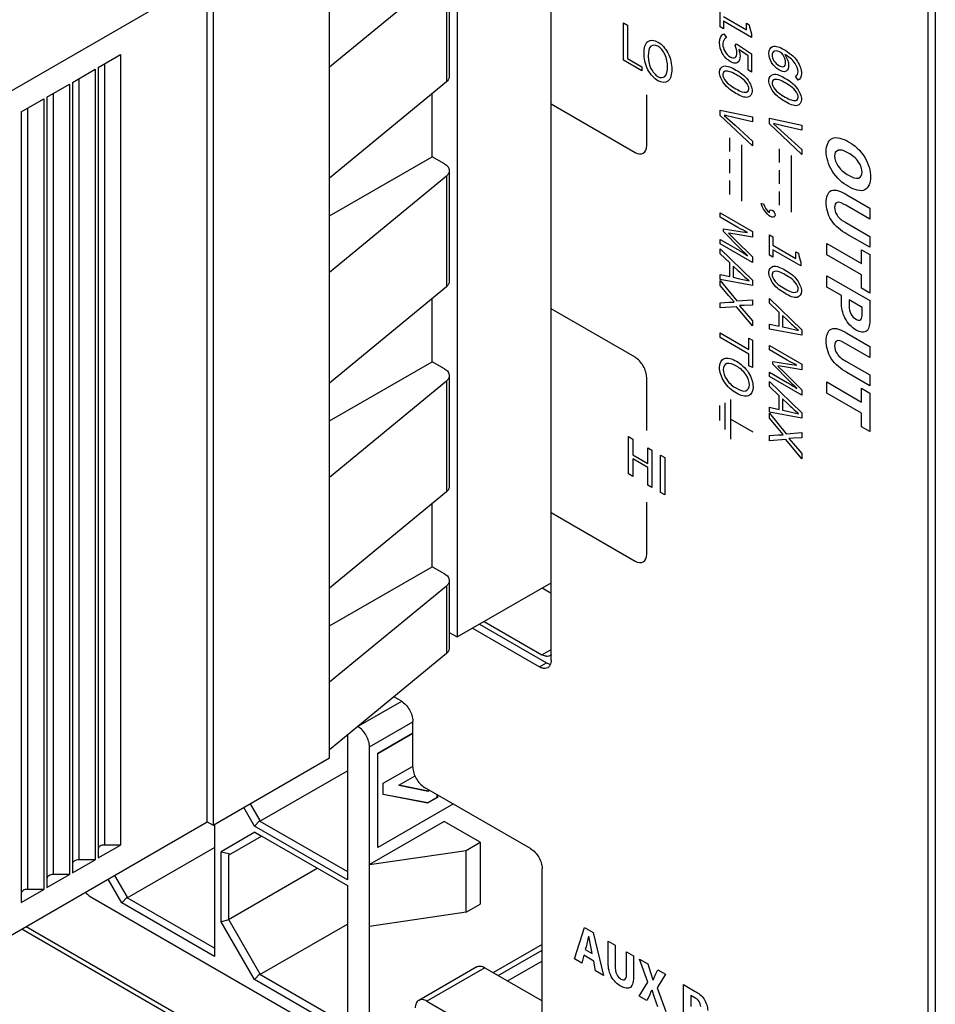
# Model space of a CAD drawing. Header units: inches. Extents: x 0 to 34, y 0 to 22.
# Tile 35 of 52: x 26.7 to 27.8, y 14.9 to 16.1. Entities that reach past the tile are written whole.
import ezdxf

# ---------------------------------------------------------------- set-up
doc = ezdxf.new("R2010")
doc.units = ezdxf.units.IN
doc.header["$LTSCALE"] = 1.87
doc.header["$MEASUREMENT"] = 0
doc.layers.get('0').update_dxf_attribs({"linetype": 'CONTINUOUS'})
doc.layers.add('1', color=7, linetype='CONTINUOUS')
doc.layers.add('_LAYER_1_', color=7, linetype='CONTINUOUS')

msp = doc.modelspace()

# ---------------------------------------------------------------- linework, layer by layer
at = {"color": 7, "linetype": 'CONTINUOUS'}
for p, q in [((27.8333, 17.6947), (27.8333, 13.609)), ((27.8248, 13.6041), (27.8248, 17.6898)), ((27.3744, 15.2897), (27.3744, 16.787)), ((27.2622, 16.2414), (27.2622, 15.3175)), ((27.2622, 15.3175), (27.3744, 15.3823)), ((27.3636, 15.3761), (27.3744, 15.3699)), ((27.2888, 15.3329), (27.3689, 15.2866)), ((27.2943, 15.3361), (27.3634, 15.2962)), ((27.2527, 15.323), (27.2622, 15.3175)), ((27.2803, 15.328), (27.3604, 15.2817)), ((27.3634, 15.2962), (27.3744, 15.3026)), ((27.3746, 15.2963), (27.3732, 15.2952)), ((27.3604, 15.2817), (27.3689, 15.2866)), ((27.1956, 15.2404), (27.1435, 15.2103)), ((27.1952, 15.241), (27.1865, 15.246)), ((27.1574, 15.1862), (27.2091, 15.216)), ((27.2091, 15.1619), (27.2091, 15.2168)), ((27.131, 15.2002), (27.131, 15.0273)), ((27.1671, 15.1785), (27.2091, 15.2028)), ((27.1674, 15.1784), (27.2091, 15.2025)), ((27.1574, 14.831), (27.1574, 15.1862)), ((27.1671, 15.1785), (27.1674, 15.1784)), ((27.1671, 15.066), (27.1671, 15.1785)), ((27.1674, 15.0659), (27.1674, 15.1784)), ((27.0265, 15.0974), (27.131, 15.1577)), ((27.1738, 15.1426), (27.2086, 15.1627)), ((27.1738, 15.1294), (27.1738, 15.1426)), ((27.1923, 15.1404), (27.2117, 15.1516)), ((27.1738, 15.1295), (27.2268, 15.1193)), ((27.2271, 15.1191), (27.1738, 15.1294)), ((27.2278, 15.1331), (27.1923, 15.1404)), ((27.1925, 15.1405), (27.2275, 15.1333)), ((27.3497, 15.0646), (27.223, 15.1378)), ((27.2275, 15.1352), (27.2275, 15.1333)), ((27.2275, 15.1333), (27.2278, 15.1331)), ((27.2278, 15.135), (27.2278, 15.1331)), ((27.0149, 15.1182), (27.0265, 15.0981)), ((27.2575, 15.1179), (27.1674, 15.0659)), ((27.2268, 15.1193), (27.2383, 15.1259)), ((27.2268, 15.1193), (27.2271, 15.1191)), ((27.2385, 15.1257), (27.2271, 15.1191)), ((27.2383, 15.1259), (27.2383, 15.129)), ((27.2383, 15.1259), (27.2385, 15.1257)), ((27.2385, 15.1288), (27.2385, 15.1257)), ((27.0201, 15.0913), (27.0072, 15.1137)), ((27.0265, 15.0981), (27.0201, 15.0913)), ((27.0265, 15.0981), (27.0265, 15.0974)), ((27.0265, 15.0974), (27.131, 15.0371)), ((27.2465, 15.097), (27.1574, 15.0455)), ((27.2897, 15.0721), (27.2465, 15.097)), ((26.9723, 15.0936), (26.9723, 14.9357)), ((27.0205, 15.0842), (26.9802, 15.0609)), ((27.131, 15.0273), (27.0201, 15.0913)), ((27.0205, 15.0842), (27.131, 15.0204)), ((27.0205, 15.0842), (27.0283, 15.0796)), ((26.9887, 15.0567), (27.0283, 15.0796)), ((27.273, 15.0625), (27.2897, 15.0721)), ((27.2897, 15.0721), (27.2897, 14.9982)), ((26.8678, 15.0058), (26.9723, 15.0661)), ((26.9802, 15.0609), (26.9913, 15.0582)), ((26.9802, 14.9771), (26.9802, 15.0609)), ((27.1574, 15.0455), (27.273, 15.0625)), ((27.1671, 15.066), (27.1674, 15.0659)), ((27.273, 14.9885), (27.273, 15.0625)), ((26.9887, 15.0567), (26.9887, 14.9797)), ((26.9887, 14.9797), (27.095, 15.0411)), ((27.3636, 14.8027), (27.3636, 15.0405)), ((26.8614, 14.9997), (26.845, 15.0281)), ((26.8528, 15.0326), (26.8678, 15.0065)), ((27.131, 15.0204), (27.131, 14.8441)), ((26.8238, 15.0075), (27.1435, 14.8229)), ((26.8614, 14.9997), (26.8678, 15.0065)), ((26.9723, 14.9357), (26.8614, 14.9997)), ((26.8678, 15.0058), (26.8678, 15.0065)), ((26.9723, 14.9455), (26.8678, 15.0058)), ((27.273, 14.9885), (27.1574, 14.9716)), ((27.273, 14.9885), (27.2897, 14.9982)), ((26.9893, 14.9793), (26.9802, 14.9771)), ((27.0201, 14.9081), (26.9802, 14.9771)), ((26.9887, 14.9797), (26.9893, 14.9793)), ((26.9893, 14.9793), (27.0265, 14.9149)), ((26.7419, 14.9686), (27.11, 14.756)), ((26.747, 14.9715), (27.288, 14.6592)), ((27.0265, 14.9141), (27.131, 14.9744)), ((27.3636, 14.9501), (27.3054, 14.9164)), ((27.3112, 14.9131), (27.3636, 14.9434)), ((27.3636, 14.9303), (27.3225, 14.9066)), ((27.2854, 14.9233), (27.2161, 14.8833)), ((27.2953, 14.9223), (27.226, 14.8823)), ((27.2953, 14.9223), (27.3636, 14.8828)), ((27.0201, 14.9081), (27.0265, 14.9149)), ((27.131, 14.8441), (27.0201, 14.9081)), ((27.0265, 14.9141), (27.0265, 14.9149)), ((27.131, 14.8538), (27.0265, 14.9141)), ((27.226, 14.8823), (27.3526, 14.8092))]:
    msp.add_line(p, q, dxfattribs=at)
for centre, radius, start, end in [((27.3652, 15.2878), 0.00891, 328.5336, 335.7702), ((27.3641, 15.2883), 0.01, 335.7387, 340.0618)]:
    msp.add_arc(centre, radius, start, end, dxfattribs=at)
for points, knots in [([(27.3687, 15.2944), (27.3683, 15.2944), (27.3664, 15.2947), (27.3646, 15.2955), (27.3634, 15.2962)], [0, 0, 0, 0, 0.230684, 1, 1, 1, 1]), ([(27.3732, 15.2952), (27.3722, 15.2947), (27.3706, 15.2943), (27.3691, 15.2943), (27.3687, 15.2944)], [0, 0, 0, 0, 0.733605, 1, 1, 1, 1]), ([(27.3689, 15.2866), (27.3693, 15.2864), (27.3708, 15.2856), (27.3723, 15.285), (27.3735, 15.2848)], [0, 0, 0, 0, 0.267064, 1, 1, 1, 1]), ([(27.3744, 15.2897), (27.3744, 15.2893), (27.3743, 15.2876), (27.374, 15.286), (27.3736, 15.2849)], [0, 0, 0, 0, 0.267061, 1, 1, 1, 1]), ([(27.3658, 15.2798), (27.3653, 15.2799), (27.3635, 15.2802), (27.3617, 15.281), (27.3604, 15.2817)], [0, 0, 0, 0, 0.230684, 1, 1, 1, 1]), ([(27.3703, 15.2807), (27.3693, 15.2801), (27.3677, 15.2797), (27.3662, 15.2798), (27.3658, 15.2798)], [0, 0, 0, 0, 0.733605, 1, 1, 1, 1]), ([(27.1952, 15.241), (27.1993, 15.2386), (27.2059, 15.231), (27.2091, 15.2216), (27.2091, 15.2168)], [0, 0, 0, 0, 0.500006, 1, 1, 1, 1]), ([(27.1574, 15.1862), (27.1574, 15.1885), (27.1565, 15.1933), (27.1536, 15.2), (27.1492, 15.206), (27.1455, 15.2091), (27.1435, 15.2103)], [0, 0, 0, 0, 0.237235, 0.499994, 0.762756, 1, 1, 1, 1]), ([(27.2091, 15.1619), (27.2091, 15.1571), (27.2124, 15.1477), (27.2189, 15.1402), (27.223, 15.1378)], [0, 0, 0, 0, 0.499994, 1, 1, 1, 1]), ([(27.3497, 15.0646), (27.3538, 15.0622), (27.3604, 15.0547), (27.3636, 15.0453), (27.3636, 15.0405)], [0, 0, 0, 0, 0.500006, 1, 1, 1, 1]), ([(26.8179, 15.0124), (26.8184, 15.0119), (26.8201, 15.0101), (26.8222, 15.0085), (26.8238, 15.0075)], [0, 0, 0, 0, 0.264812, 1, 1, 1, 1]), ([(27.2854, 14.9233), (27.2867, 14.9241), (27.2904, 14.9246), (27.2936, 14.9233), (27.2953, 14.9223)], [0, 0, 0, 0, 0.449242, 1, 1, 1, 1]), ([(27.2161, 14.8833), (27.2148, 14.8825), (27.2125, 14.8796), (27.212, 14.8761), (27.212, 14.8743)], [0, 0, 0, 0, 0.44925, 1, 1, 1, 1]), ([(27.226, 14.8823), (27.2243, 14.8832), (27.2211, 14.8846), (27.2174, 14.884), (27.2161, 14.8833)], [0, 0, 0, 0, 0.550758, 1, 1, 1, 1])]:
    msp.add_open_spline(points, degree=3, knots=knots, dxfattribs=at)
msp.add_open_spline([(27.3728, 15.2832), (27.3722, 15.2822), (27.3713, 15.2813), (27.3703, 15.2807)], degree=3, dxfattribs=at)
at = {"layer": '1', "color": 7, "linetype": 'CONTINUOUS'}
for p, q in [((27.1097, 15.1729), (27.1097, 16.1533)), ((27.2527, 16.1197), (27.2527, 15.9873)), ((27.2492, 16.1132), (27.1096, 15.9981)), ((27.2492, 16.1132), (27.2492, 15.9807)), ((26.6021, 15.8966), (26.9329, 16.0875)), ((26.9635, 15.0965), (26.9635, 16.0699)), ((26.9705, 16.0697), (26.9705, 15.0925)), ((26.8332, 15.9978), (26.86, 16.0133)), ((26.86, 16.0133), (26.86, 15.0689)), ((26.841, 15.0689), (26.841, 16.0024)), ((26.8025, 15.9801), (26.8294, 15.9957)), ((26.8294, 15.9957), (26.8294, 15.0512)), ((26.8332, 15.9978), (26.8332, 15.0534)), ((26.7719, 15.9625), (26.7988, 15.978)), ((26.7988, 15.978), (26.7988, 15.0336)), ((26.8025, 15.9801), (26.8025, 15.0357)), ((26.8104, 15.0512), (26.8104, 15.9847)), ((27.2492, 15.9807), (27.1096, 15.8656)), ((26.7798, 15.0336), (26.7798, 15.967)), ((27.2322, 15.8913), (27.2322, 15.9667)), ((26.7413, 15.9448), (26.7682, 15.9603)), ((26.7682, 15.9603), (26.7682, 15.0159)), ((26.7719, 15.9625), (26.7719, 15.018)), ((26.7413, 15.9448), (26.7413, 15.0004)), ((26.7492, 15.0159), (26.7492, 15.9493)), ((27.1097, 15.8206), (27.2322, 15.8913)), ((27.247, 15.8828), (27.2322, 15.8913)), ((27.2527, 15.8748), (27.2527, 15.7423)), ((27.2492, 15.8682), (27.1096, 15.7531)), ((27.2492, 15.8682), (27.2492, 15.7358)), ((27.2492, 15.7358), (27.1096, 15.6207)), ((27.2322, 15.6464), (27.2322, 15.7218)), ((27.1097, 15.5757), (27.2322, 15.6464)), ((27.247, 15.6378), (27.2322, 15.6464)), ((27.2492, 15.6233), (27.1096, 15.5082)), ((27.2492, 15.6233), (27.2492, 15.4909)), ((27.2527, 15.6298), (27.2527, 15.4974)), ((27.2492, 15.4909), (27.1096, 15.3758)), ((27.2322, 15.4014), (27.2322, 15.4768)), ((27.1097, 15.3307), (27.2322, 15.4014)), ((27.247, 15.3929), (27.2322, 15.4014)), ((27.2492, 15.3783), (27.1096, 15.2633)), ((27.2492, 15.3783), (27.2492, 15.2977)), ((27.2527, 15.3849), (27.2527, 15.3042)), ((27.2492, 15.2977), (27.1097, 15.1826)), ((26.9705, 15.0925), (27.1097, 15.1729)), ((26.6021, 14.8879), (26.9635, 15.0965)), ((26.9635, 15.0965), (26.9705, 15.0925)), ((26.8332, 15.0534), (26.86, 15.0689)), ((26.86, 15.0689), (26.841, 15.0689)), ((26.8025, 15.0357), (26.8294, 15.0512)), ((26.8294, 15.0512), (26.8104, 15.0512)), ((26.7719, 15.018), (26.7988, 15.0336)), ((26.7988, 15.0336), (26.7798, 15.0336)), ((26.7413, 15.0004), (26.7682, 15.0159)), ((26.7682, 15.0159), (26.7492, 15.0159))]:
    msp.add_line(p, q, dxfattribs=at)
for points, knots in [([(27.2527, 15.9872), (27.2527, 15.9861), (27.252, 15.9835), (27.2502, 15.9816), (27.2492, 15.9807)], [0, 0, 0, 0, 0.464613, 1, 1, 1, 1]), ([(27.247, 15.8828), (27.2486, 15.8818), (27.2514, 15.8797), (27.2527, 15.8763), (27.2527, 15.8747)], [0, 0, 0, 0, 0.550854, 1, 1, 1, 1]), ([(27.2527, 15.8747), (27.2527, 15.8736), (27.252, 15.871), (27.2502, 15.8691), (27.2492, 15.8682)], [0, 0, 0, 0, 0.464613, 1, 1, 1, 1]), ([(27.2527, 15.7423), (27.2527, 15.7411), (27.252, 15.7386), (27.2502, 15.7367), (27.2492, 15.7358)], [0, 0, 0, 0, 0.464613, 1, 1, 1, 1]), ([(27.247, 15.6378), (27.2486, 15.6369), (27.2514, 15.6348), (27.2527, 15.6313), (27.2527, 15.6298)], [0, 0, 0, 0, 0.550854, 1, 1, 1, 1]), ([(27.2527, 15.6298), (27.2527, 15.6286), (27.252, 15.6261), (27.2502, 15.6242), (27.2492, 15.6233)], [0, 0, 0, 0, 0.464613, 1, 1, 1, 1]), ([(27.2527, 15.4974), (27.2527, 15.4962), (27.252, 15.4936), (27.2502, 15.4917), (27.2492, 15.4909)], [0, 0, 0, 0, 0.464612, 1, 1, 1, 1]), ([(27.247, 15.3929), (27.2486, 15.392), (27.2514, 15.3898), (27.2527, 15.3864), (27.2527, 15.3849)], [0, 0, 0, 0, 0.550855, 1, 1, 1, 1]), ([(27.2527, 15.3849), (27.2527, 15.3837), (27.252, 15.3811), (27.2502, 15.3792), (27.2492, 15.3783)], [0, 0, 0, 0, 0.464612, 1, 1, 1, 1]), ([(27.2527, 15.3042), (27.2527, 15.303), (27.252, 15.3004), (27.2502, 15.2985), (27.2492, 15.2977)], [0, 0, 0, 0, 0.464404, 1, 1, 1, 1]), ([(26.841, 15.0689), (26.84, 15.0689), (26.8381, 15.0687), (26.8355, 15.0678), (26.8337, 15.0664), (26.8332, 15.065), (26.8332, 15.0644)], [0, 0, 0, 0, 0.307401, 0.584848, 0.813466, 1, 1, 1, 1]), ([(26.8104, 15.0512), (26.8094, 15.0512), (26.8075, 15.051), (26.8049, 15.0501), (26.8031, 15.0487), (26.8025, 15.0473), (26.8025, 15.0467)], [0, 0, 0, 0, 0.307401, 0.584848, 0.813466, 1, 1, 1, 1]), ([(26.7798, 15.0336), (26.7788, 15.0336), (26.7768, 15.0334), (26.7743, 15.0324), (26.7724, 15.031), (26.7719, 15.0296), (26.7719, 15.029)], [0, 0, 0, 0, 0.307401, 0.584848, 0.813466, 1, 1, 1, 1]), ([(26.7492, 15.0159), (26.7481, 15.0159), (26.7462, 15.0157), (26.7437, 15.0148), (26.7418, 15.0133), (26.7413, 15.012), (26.7413, 15.0113)], [0, 0, 0, 0, 0.307401, 0.584848, 0.813466, 1, 1, 1, 1])]:
    msp.add_open_spline(points, degree=3, knots=knots, dxfattribs=at)
at = {"layer": '_LAYER_1_', "color": 40, "linetype": 'CONTINUOUS'}
for p, q in [((27.5762, 16.0465), (27.5762, 16.071)), ((27.5802, 16.0588), (27.6079, 16.0428)), ((27.4608, 16.0066), (27.4608, 16.0512)), ((27.4608, 16.0512), (27.4657, 16.0483)), ((27.4657, 16.0483), (27.4657, 16.0086)), ((27.6138, 16.0338), (27.5802, 16.0532)), ((27.5802, 16.0532), (27.5802, 16.0442)), ((27.6079, 16.0507), (27.611, 16.0489)), ((27.6079, 16.0428), (27.6079, 16.0507)), ((27.5802, 16.0442), (27.5762, 16.0465)), ((27.5806, 16.0383), (27.5838, 16.0338)), ((27.6138, 16.0381), (27.6138, 16.0338)), ((27.594, 16.024), (27.5957, 16.0261)), ((27.5957, 16.0261), (27.6138, 16.0142)), ((27.6096, 16.0117), (27.5984, 16.0193)), ((27.6096, 15.9949), (27.6096, 16.0117)), ((27.6138, 16.0142), (27.6138, 15.9925)), ((27.4826, 15.994), (27.4608, 16.0066)), ((27.4657, 16.0086), (27.4826, 15.9988)), ((27.4826, 15.9988), (27.4826, 15.994)), ((27.6138, 15.9925), (27.6096, 15.9949)), ((27.6694, 15.9826), (27.6664, 15.9874)), ((27.4885, 15.9046), (27.4885, 15.9652)), ((27.3744, 15.9544), (27.4746, 15.8965)), ((27.5762, 15.9405), (27.5762, 15.9471)), ((27.5762, 15.9471), (27.6148, 15.939)), ((27.594, 15.9379), (27.5812, 15.941)), ((27.6148, 15.9041), (27.5762, 15.9405)), ((27.5812, 15.9407), (27.594, 15.929)), ((27.6148, 15.933), (27.594, 15.9379)), ((27.594, 15.929), (27.6148, 15.9098)), ((27.6148, 15.939), (27.6148, 15.933)), ((27.6351, 15.9306), (27.6351, 15.9372)), ((27.6351, 15.9372), (27.6737, 15.9291)), ((27.6737, 15.8941), (27.6351, 15.9306)), ((27.6529, 15.9279), (27.6401, 15.931)), ((27.6401, 15.9307), (27.6529, 15.9191)), ((27.6737, 15.9291), (27.6737, 15.9231)), ((27.6737, 15.9231), (27.6529, 15.9279)), ((27.6529, 15.9191), (27.6737, 15.8999)), ((27.5875, 15.9139), (27.5875, 15.8974)), ((27.6018, 15.9056), (27.6018, 15.838)), ((27.6148, 15.9098), (27.6148, 15.9041)), ((27.6468, 15.9009), (27.6468, 15.8844)), ((27.6737, 15.8999), (27.6737, 15.8941)), ((27.5875, 15.8883), (27.5875, 15.8718)), ((27.6611, 15.8926), (27.6611, 15.8249)), ((27.6468, 15.8753), (27.6468, 15.8588)), ((27.5875, 15.8628), (27.5875, 15.8462)), ((27.6468, 15.8497), (27.6468, 15.8332)), ((27.6251, 15.8353), (27.6279, 15.835)), ((27.7276, 15.8459), (27.7551, 15.83)), ((27.5762, 15.8244), (27.6148, 15.8021)), ((27.5762, 15.8191), (27.5762, 15.8244)), ((27.6351, 15.8248), (27.6351, 15.8255)), ((27.7551, 15.8167), (27.7264, 15.8332)), ((27.7551, 15.83), (27.7551, 15.8167)), ((27.5975, 15.8069), (27.5762, 15.8191)), ((27.7264, 15.8125), (27.7551, 15.7959)), ((27.5801, 15.8019), (27.5801, 15.8052)), ((27.5801, 15.8052), (27.6003, 15.8021)), ((27.6003, 15.7817), (27.5801, 15.8019)), ((27.5941, 15.7987), (27.5862, 15.8)), ((27.5862, 15.7998), (27.5941, 15.7921)), ((27.6003, 15.8021), (27.6089, 15.8007)), ((27.6148, 15.8021), (27.6148, 15.7953)), ((27.5762, 15.7925), (27.5975, 15.7803)), ((27.5762, 15.7872), (27.5762, 15.7925)), ((27.6148, 15.7953), (27.5941, 15.7987)), ((27.5941, 15.7921), (27.6148, 15.7715)), ((27.6351, 15.798), (27.6391, 15.7957)), ((27.6351, 15.7735), (27.6351, 15.798)), ((27.6391, 15.7957), (27.6391, 15.7858)), ((27.7551, 15.7831), (27.7276, 15.7989)), ((27.7551, 15.7959), (27.7551, 15.7831)), ((27.6148, 15.7649), (27.5762, 15.7872)), ((27.5762, 15.7812), (27.6148, 15.7438)), ((27.5762, 15.7754), (27.5762, 15.7812)), ((27.6089, 15.7732), (27.6003, 15.7817)), ((27.6391, 15.7858), (27.6668, 15.7698)), ((27.6727, 15.7608), (27.6391, 15.7802)), ((27.6391, 15.7802), (27.6391, 15.7712)), ((27.6668, 15.7777), (27.6699, 15.7759)), ((27.6668, 15.7698), (27.6668, 15.7777)), ((27.7039, 15.7876), (27.7453, 15.7636)), ((27.7039, 15.7742), (27.7039, 15.7876)), ((27.7453, 15.7799), (27.7551, 15.7743)), ((27.7453, 15.7636), (27.7453, 15.7799)), ((27.588, 15.7643), (27.5762, 15.7754)), ((27.6148, 15.7715), (27.6148, 15.7649)), ((27.6391, 15.7712), (27.6351, 15.7735)), ((27.6727, 15.7651), (27.6727, 15.7608)), ((27.7453, 15.7503), (27.7039, 15.7742)), ((27.7551, 15.7743), (27.7551, 15.7284)), ((27.588, 15.748), (27.588, 15.7643)), ((27.5978, 15.755), (27.5919, 15.7606)), ((27.5919, 15.7606), (27.5919, 15.7472)), ((27.5762, 15.7506), (27.588, 15.748)), ((27.5762, 15.7446), (27.5762, 15.7506)), ((27.6148, 15.7374), (27.5762, 15.7446)), ((27.5762, 15.7434), (27.5962, 15.7189)), ((27.5762, 15.7375), (27.5762, 15.7434)), ((27.5919, 15.7472), (27.5978, 15.7459)), ((27.5978, 15.7459), (27.6108, 15.7428)), ((27.6148, 15.7438), (27.6148, 15.7374)), ((27.7039, 15.7488), (27.7551, 15.7193)), ((27.7039, 15.7354), (27.7039, 15.7488)), ((27.7453, 15.7341), (27.7453, 15.7503)), ((27.5866, 15.725), (27.5762, 15.7375)), ((27.7212, 15.7254), (27.7039, 15.7354)), ((27.7551, 15.7284), (27.7453, 15.7341)), ((27.5762, 15.7168), (27.5866, 15.7174)), ((27.5928, 15.7179), (27.5866, 15.725)), ((27.5866, 15.7174), (27.5928, 15.7176)), ((27.5962, 15.7189), (27.6148, 15.7203)), ((27.6148, 15.7203), (27.6148, 15.714)), ((27.6351, 15.722), (27.6737, 15.6846)), ((27.6351, 15.7162), (27.6351, 15.722)), ((27.7212, 15.7172), (27.7212, 15.7254)), ((27.7459, 15.7111), (27.7304, 15.7201)), ((27.7304, 15.7201), (27.7304, 15.7127)), ((27.7551, 15.7193), (27.7551, 15.6977)), ((27.4746, 15.6516), (27.3744, 15.7094)), ((27.5762, 15.7106), (27.5762, 15.7168)), ((27.5959, 15.7121), (27.5762, 15.7106)), ((27.6148, 15.6891), (27.5959, 15.7121)), ((27.6049, 15.7136), (27.5993, 15.7134)), ((27.5993, 15.7131), (27.6049, 15.7067)), ((27.6148, 15.714), (27.6049, 15.7136)), ((27.6049, 15.7067), (27.6148, 15.6951)), ((27.6469, 15.7052), (27.6351, 15.7162)), ((27.7459, 15.7038), (27.7459, 15.7111)), ((27.6148, 15.6951), (27.6148, 15.6891)), ((27.6469, 15.6889), (27.6469, 15.7052)), ((27.6567, 15.6959), (27.6508, 15.7014)), ((27.6508, 15.7014), (27.6508, 15.6881)), ((27.6351, 15.6914), (27.6469, 15.6889)), ((27.6351, 15.6854), (27.6351, 15.6914)), ((27.6737, 15.6782), (27.6351, 15.6854)), ((27.6508, 15.6881), (27.6567, 15.6868)), ((27.6567, 15.6868), (27.6697, 15.6837)), ((27.6737, 15.6846), (27.6737, 15.6782)), ((27.5762, 15.6807), (27.6107, 15.6608)), ((27.5762, 15.6751), (27.5762, 15.6807)), ((27.6107, 15.6552), (27.5762, 15.6751)), ((27.6107, 15.6744), (27.6148, 15.672)), ((27.6107, 15.6608), (27.6107, 15.6744)), ((27.6148, 15.672), (27.6148, 15.6393)), ((27.7276, 15.6805), (27.7551, 15.6647)), ((27.6351, 15.6658), (27.6737, 15.6435)), ((27.6351, 15.6605), (27.6351, 15.6658)), ((27.6564, 15.6482), (27.6351, 15.6605)), ((27.7551, 15.6513), (27.7264, 15.6679)), ((27.7551, 15.6647), (27.7551, 15.6513)), ((27.6107, 15.6416), (27.6107, 15.6552)), ((27.7264, 15.6471), (27.7551, 15.6306)), ((27.6148, 15.6393), (27.6107, 15.6416)), ((27.639, 15.6466), (27.6592, 15.6435)), ((27.639, 15.6433), (27.639, 15.6466)), ((27.6592, 15.6231), (27.639, 15.6433)), ((27.653, 15.6401), (27.6451, 15.6414)), ((27.6451, 15.6411), (27.653, 15.6335)), ((27.6737, 15.6367), (27.653, 15.6401)), ((27.6592, 15.6435), (27.6678, 15.6421)), ((27.6737, 15.6435), (27.6737, 15.6367)), ((27.4885, 15.5643), (27.4885, 15.6275)), ((27.6351, 15.6339), (27.6564, 15.6217)), ((27.6351, 15.6286), (27.6351, 15.6339)), ((27.6737, 15.6063), (27.6351, 15.6286)), ((27.653, 15.6335), (27.6737, 15.6129)), ((27.7551, 15.6177), (27.7276, 15.6335)), ((27.7551, 15.6306), (27.7551, 15.6177)), ((27.6351, 15.6226), (27.6737, 15.5852)), ((27.6351, 15.6168), (27.6351, 15.6226)), ((27.6469, 15.6057), (27.6351, 15.6168)), ((27.6678, 15.6146), (27.6592, 15.6231)), ((27.6737, 15.6129), (27.6737, 15.6063)), ((27.7039, 15.6222), (27.7453, 15.5982)), ((27.7039, 15.6089), (27.7039, 15.6222)), ((27.7453, 15.6146), (27.7551, 15.6089)), ((27.7453, 15.5982), (27.7453, 15.6146)), ((27.5885, 15.6013), (27.5885, 15.5539)), ((27.6469, 15.5894), (27.6469, 15.6057)), ((27.6567, 15.5964), (27.6508, 15.602)), ((27.6508, 15.602), (27.6508, 15.5886)), ((27.7453, 15.5849), (27.7039, 15.6089)), ((27.7551, 15.6089), (27.7551, 15.5631)), ((27.5755, 15.594), (27.5755, 15.5763)), ((27.582, 15.5973), (27.582, 15.5654)), ((27.6351, 15.5919), (27.6469, 15.5894)), ((27.6351, 15.586), (27.6351, 15.5919)), ((27.6508, 15.5886), (27.6567, 15.5873)), ((27.6156, 15.562), (27.5885, 15.5776)), ((27.6737, 15.5788), (27.6351, 15.586)), ((27.6351, 15.5848), (27.6551, 15.5603)), ((27.6351, 15.5789), (27.6351, 15.5848)), ((27.6455, 15.5664), (27.6351, 15.5789)), ((27.6567, 15.5873), (27.6697, 15.5842)), ((27.6737, 15.5852), (27.6737, 15.5788)), ((27.7453, 15.5687), (27.7453, 15.5849)), ((27.6517, 15.5593), (27.6455, 15.5664)), ((27.7551, 15.5631), (27.7453, 15.5687)), ((27.4669, 15.5568), (27.4719, 15.5539)), ((27.4669, 15.5122), (27.4669, 15.5568)), ((27.4719, 15.5539), (27.4719, 15.5352)), ((27.6351, 15.5582), (27.6455, 15.5588)), ((27.6351, 15.5519), (27.6351, 15.5582)), ((27.6548, 15.5535), (27.6351, 15.5519)), ((27.6455, 15.5588), (27.6517, 15.559)), ((27.6737, 15.5305), (27.6548, 15.5535)), ((27.6551, 15.5603), (27.6737, 15.5617)), ((27.6639, 15.555), (27.6583, 15.5548)), ((27.6583, 15.5545), (27.6639, 15.5481)), ((27.6737, 15.5554), (27.6639, 15.555)), ((27.6737, 15.5617), (27.6737, 15.5554)), ((27.4899, 15.5435), (27.4947, 15.5407)), ((27.4899, 15.5248), (27.4899, 15.5435)), ((27.6639, 15.5481), (27.6737, 15.5365)), ((27.4719, 15.5352), (27.4899, 15.5248)), ((27.4899, 15.52), (27.4719, 15.5303)), ((27.4719, 15.5303), (27.4719, 15.5093)), ((27.4947, 15.5407), (27.4947, 15.4961)), ((27.5051, 15.5348), (27.51, 15.5319)), ((27.5051, 15.4902), (27.5051, 15.5348)), ((27.51, 15.5319), (27.51, 15.4873)), ((27.6737, 15.5365), (27.6737, 15.5305)), ((27.4899, 15.4989), (27.4899, 15.52)), ((27.4719, 15.5093), (27.4669, 15.5122)), ((27.4947, 15.4961), (27.4899, 15.4989)), ((27.51, 15.4873), (27.5051, 15.4902)), ((27.4885, 15.4163), (27.4885, 15.4786)), ((27.3744, 15.4661), (27.4746, 15.4082)), ((27.4022, 14.933), (27.4143, 14.9703)), ((27.4143, 14.9703), (27.4246, 14.9644)), ((27.4246, 14.9644), (27.4367, 14.9131)), ((27.4191, 14.9599), (27.4161, 14.9474)), ((27.4224, 14.9437), (27.4193, 14.9598)), ((27.4423, 14.9542), (27.451, 14.9492)), ((27.4423, 14.9303), (27.4423, 14.9542)), ((27.4161, 14.9474), (27.4151, 14.9439)), ((27.4151, 14.9439), (27.4234, 14.9391)), ((27.4234, 14.9391), (27.4224, 14.9437)), ((27.451, 14.9492), (27.451, 14.9243)), ((27.4644, 14.9414), (27.4728, 14.9365)), ((27.4644, 14.9165), (27.4644, 14.9414)), ((27.411, 14.9279), (27.4022, 14.933)), ((27.4134, 14.9371), (27.411, 14.9279)), ((27.4252, 14.9303), (27.4134, 14.9371)), ((27.4275, 14.9184), (27.4252, 14.9303)), ((27.4728, 14.9365), (27.4728, 14.9127)), ((27.48, 14.9324), (27.4897, 14.9268)), ((27.49, 14.905), (27.48, 14.9324)), ((27.4367, 14.9131), (27.4275, 14.9184)), ((27.4897, 14.9268), (27.493, 14.9165)), ((27.4985, 14.9133), (27.5016, 14.9199)), ((27.5016, 14.9199), (27.5108, 14.9146)), ((27.493, 14.9165), (27.4959, 14.9077)), ((27.4961, 14.9076), (27.4985, 14.9133)), ((27.5108, 14.9146), (27.5009, 14.8983)), ((27.4794, 14.8884), (27.49, 14.905)), ((27.498, 14.8867), (27.4952, 14.8956)), ((27.5009, 14.8983), (27.5115, 14.8699)), ((27.5324, 14.9021), (27.5464, 14.894)), ((27.5324, 14.8578), (27.5324, 14.9021)), ((27.4887, 14.883), (27.4794, 14.8884)), ((27.4923, 14.89), (27.4887, 14.883)), ((27.5018, 14.8755), (27.498, 14.8867)), ((27.5459, 14.8864), (27.5411, 14.8891)), ((27.5411, 14.8891), (27.5411, 14.8758))]:
    msp.add_line(p, q, dxfattribs=at)
for centre, radius, start, end in [((28.0961, 16.2855), 0.7278, 226.7888, 228.1788), ((28.1608, 16.2326), 0.7363, 226.7969, 228.1708), ((28.158, 16.13), 0.7321, 226.7901, 228.1721), ((27.3792, 14.9456), 0.1259, 333.8342, 336.7131)]:
    msp.add_arc(centre, radius, start, end, dxfattribs=at)
for points in [[(27.611, 16.0489), (27.6115, 16.0454), (27.6123, 16.0417), (27.6138, 16.0381)], [(27.5963, 16.0153), (27.5963, 16.0179), (27.5953, 16.0211), (27.594, 16.024)], [(27.5984, 16.0193), (27.5994, 16.0167), (27.6, 16.0141), (27.6, 16.0118)], [(27.6534, 16.0135), (27.6559, 16.0096), (27.6581, 16.0045), (27.6581, 16.0007)], [(27.6664, 15.9874), (27.6681, 15.9881), (27.6693, 15.9902), (27.6693, 15.9929)], [(27.6734, 15.9907), (27.6734, 15.9869), (27.6718, 15.9838), (27.6694, 15.9826)], [(27.6361, 15.82), (27.6316, 15.8226), (27.6268, 15.8295), (27.6251, 15.8353)], [(27.6279, 15.835), (27.6291, 15.8312), (27.6321, 15.8265), (27.6351, 15.8248)], [(27.6351, 15.8255), (27.6351, 15.8273), (27.6368, 15.8285), (27.6384, 15.8276)], [(27.6384, 15.8276), (27.6401, 15.8266), (27.6418, 15.8233), (27.6418, 15.8214)], [(27.6089, 15.8009), (27.6051, 15.8028), (27.6013, 15.8047), (27.5975, 15.8069)], [(27.5975, 15.7803), (27.6013, 15.7781), (27.6051, 15.7754), (27.6089, 15.7729)], [(27.6699, 15.7759), (27.6704, 15.7724), (27.6712, 15.7687), (27.6727, 15.7651)], [(27.4885, 15.6275), (27.4885, 15.6316), (27.4855, 15.6418), (27.4781, 15.6495), (27.4746, 15.6516)], [(27.6678, 15.6423), (27.664, 15.6442), (27.6602, 15.646), (27.6564, 15.6482)], [(27.6564, 15.6217), (27.6602, 15.6195), (27.664, 15.6168), (27.6678, 15.6143)], [(27.4746, 15.4082), (27.4781, 15.4062), (27.4855, 15.4053), (27.4885, 15.4122), (27.4885, 15.4163)]]:
    msp.add_open_spline(points, degree=3, dxfattribs=at)
for points, knots in [([(27.5755, 16.0271), (27.5755, 16.0286), (27.5759, 16.0337), (27.5784, 16.037), (27.5806, 16.0383)], [0, 0, 0, 0, 0.303196, 1, 1, 1, 1]), ([(27.4854, 16.0149), (27.4854, 16.0208), (27.4875, 16.0316), (27.4976, 16.0308), (27.5019, 16.0283)], [0, 0, 0, 0, 0.539583, 1, 1, 1, 1]), ([(27.5019, 16.0233), (27.4988, 16.0251), (27.4915, 16.0249), (27.4904, 16.0165), (27.4904, 16.012)], [0, 0, 0, 0, 0.441761, 1, 1, 1, 1]), ([(27.5019, 16.0283), (27.5063, 16.0258), (27.5162, 16.0149), (27.5184, 16.0017), (27.5184, 15.9958)], [0, 0, 0, 0, 0.460028, 1, 1, 1, 1]), ([(27.5133, 15.9988), (27.5133, 16.0033), (27.5123, 16.0128), (27.505, 16.0215), (27.5019, 16.0233)], [0, 0, 0, 0, 0.559576, 1, 1, 1, 1]), ([(27.5882, 16.0051), (27.5848, 16.0071), (27.5778, 16.0141), (27.5755, 16.0234), (27.5755, 16.0271)], [0, 0, 0, 0, 0.520334, 1, 1, 1, 1]), ([(27.5838, 16.0338), (27.582, 16.0327), (27.5799, 16.0304), (27.5795, 16.0265), (27.5795, 16.0253)], [0, 0, 0, 0, 0.712328, 1, 1, 1, 1]), ([(27.5795, 16.0253), (27.5795, 16.0229), (27.5812, 16.0166), (27.5858, 16.0121), (27.5881, 16.0108)], [0, 0, 0, 0, 0.484072, 1, 1, 1, 1]), ([(27.6344, 16.0148), (27.6344, 16.0188), (27.6388, 16.026), (27.6478, 16.022), (27.6525, 16.0193)], [0, 0, 0, 0, 0.422313, 1, 1, 1, 1]), ([(27.5019, 15.982), (27.4976, 15.9846), (27.4875, 15.9957), (27.4854, 16.009), (27.4854, 16.0149)], [0, 0, 0, 0, 0.458592, 1, 1, 1, 1]), ([(27.4904, 16.012), (27.4904, 16.0074), (27.4915, 15.9978), (27.4988, 15.9888), (27.5019, 15.987)], [0, 0, 0, 0, 0.560349, 1, 1, 1, 1]), ([(27.5881, 16.0108), (27.5902, 16.0096), (27.5949, 16.0084), (27.5963, 16.0129), (27.5963, 16.0153)], [0, 0, 0, 0, 0.509639, 1, 1, 1, 1]), ([(27.6, 16.0118), (27.6, 16.0084), (27.5982, 16.0017), (27.5914, 16.0032), (27.5882, 16.0051)], [0, 0, 0, 0, 0.476579, 1, 1, 1, 1]), ([(27.6465, 15.995), (27.6434, 15.9968), (27.637, 16.0028), (27.6344, 16.0115), (27.6344, 16.0148)], [0, 0, 0, 0, 0.522576, 1, 1, 1, 1]), ([(27.6495, 16.0156), (27.6466, 16.017), (27.6411, 16.0193), (27.6382, 16.0151), (27.6382, 16.0126)], [0, 0, 0, 0, 0.578177, 1, 1, 1, 1]), ([(27.6382, 16.0126), (27.6382, 16.0106), (27.6403, 16.0049), (27.6444, 16.0015), (27.6465, 16.0003)], [0, 0, 0, 0, 0.452707, 1, 1, 1, 1]), ([(27.6544, 16.0037), (27.6544, 16.0044), (27.6539, 16.0084), (27.6515, 16.0127), (27.6495, 16.0156)], [0, 0, 0, 0, 0.198816, 1, 1, 1, 1]), ([(27.6525, 16.0193), (27.658, 16.0161), (27.6685, 16.0089), (27.6734, 15.995), (27.6734, 15.9907)], [0, 0, 0, 0, 0.601425, 1, 1, 1, 1]), ([(27.6693, 15.9929), (27.6693, 15.9958), (27.6653, 16.0061), (27.6576, 16.0109), (27.6534, 16.0135)], [0, 0, 0, 0, 0.374741, 1, 1, 1, 1]), ([(27.5755, 15.9922), (27.5755, 15.9962), (27.581, 16.0026), (27.5901, 15.9977), (27.5951, 15.9948)], [0, 0, 0, 0, 0.407059, 1, 1, 1, 1]), ([(27.6465, 16.0003), (27.6485, 15.9991), (27.6529, 15.9974), (27.6544, 16.0015), (27.6544, 16.0037)], [0, 0, 0, 0, 0.517841, 1, 1, 1, 1]), ([(27.6581, 16.0007), (27.6581, 15.9975), (27.6561, 15.9911), (27.6495, 15.9932), (27.6465, 15.995)], [0, 0, 0, 0, 0.475312, 1, 1, 1, 1]), ([(27.5019, 15.987), (27.505, 15.9852), (27.5123, 15.9858), (27.5133, 15.9941), (27.5133, 15.9988)], [0, 0, 0, 0, 0.438334, 1, 1, 1, 1]), ([(27.5184, 15.9958), (27.5184, 15.9899), (27.5163, 15.9791), (27.5063, 15.9795), (27.5019, 15.982)], [0, 0, 0, 0, 0.542295, 1, 1, 1, 1]), ([(27.5951, 15.967), (27.5901, 15.9699), (27.581, 15.9755), (27.5755, 15.9883), (27.5755, 15.9922)], [0, 0, 0, 0, 0.593998, 1, 1, 1, 1]), ([(27.5951, 15.9894), (27.5927, 15.9908), (27.5871, 15.9941), (27.5794, 15.9942), (27.5794, 15.99)], [0, 0, 0, 0, 0.393014, 1, 1, 1, 1]), ([(27.5794, 15.99), (27.5794, 15.9888), (27.5816, 15.9802), (27.5899, 15.9754), (27.5951, 15.9725)], [0, 0, 0, 0, 0.167976, 1, 1, 1, 1]), ([(27.5951, 15.9948), (27.6, 15.992), (27.6092, 15.9863), (27.6145, 15.9736), (27.6145, 15.9697)], [0, 0, 0, 0, 0.592435, 1, 1, 1, 1]), ([(27.6106, 15.972), (27.6106, 15.9732), (27.6086, 15.9816), (27.6002, 15.9865), (27.5951, 15.9894)], [0, 0, 0, 0, 0.170603, 1, 1, 1, 1]), ([(27.6344, 15.9823), (27.6344, 15.9862), (27.6399, 15.9927), (27.6491, 15.9878), (27.654, 15.9849)], [0, 0, 0, 0, 0.40705, 1, 1, 1, 1]), ([(27.654, 15.9571), (27.6491, 15.96), (27.6399, 15.9656), (27.6344, 15.9784), (27.6344, 15.9823)], [0, 0, 0, 0, 0.593981, 1, 1, 1, 1]), ([(27.654, 15.9795), (27.6516, 15.9808), (27.6461, 15.9842), (27.6383, 15.9843), (27.6383, 15.98)], [0, 0, 0, 0, 0.393014, 1, 1, 1, 1]), ([(27.6383, 15.98), (27.6383, 15.9788), (27.6405, 15.9703), (27.6489, 15.9655), (27.654, 15.9625)], [0, 0, 0, 0, 0.168, 1, 1, 1, 1]), ([(27.654, 15.9849), (27.6589, 15.9821), (27.6681, 15.9764), (27.6734, 15.9637), (27.6734, 15.9598)], [0, 0, 0, 0, 0.592444, 1, 1, 1, 1]), ([(27.6695, 15.962), (27.6695, 15.9632), (27.6675, 15.9717), (27.6591, 15.9765), (27.654, 15.9795)], [0, 0, 0, 0, 0.170603, 1, 1, 1, 1]), ([(27.5951, 15.9725), (27.5975, 15.9711), (27.603, 15.9678), (27.6106, 15.9678), (27.6106, 15.972)], [0, 0, 0, 0, 0.395907, 1, 1, 1, 1]), ([(27.6145, 15.9697), (27.6145, 15.9658), (27.6091, 15.9593), (27.6, 15.9642), (27.5951, 15.967)], [0, 0, 0, 0, 0.406495, 1, 1, 1, 1]), ([(27.654, 15.9625), (27.6564, 15.9612), (27.6619, 15.9578), (27.6695, 15.9579), (27.6695, 15.962)], [0, 0, 0, 0, 0.395893, 1, 1, 1, 1]), ([(27.6734, 15.9598), (27.6734, 15.9559), (27.6681, 15.9494), (27.6589, 15.9542), (27.654, 15.9571)], [0, 0, 0, 0, 0.406513, 1, 1, 1, 1]), ([(27.7029, 15.8978), (27.7029, 15.9048), (27.7085, 15.9177), (27.7228, 15.9132), (27.7297, 15.9092)], [0, 0, 0, 0, 0.4683, 1, 1, 1, 1]), ([(27.7297, 15.9092), (27.7365, 15.9052), (27.7508, 15.8932), (27.756, 15.8741), (27.756, 15.8671)], [0, 0, 0, 0, 0.530362, 1, 1, 1, 1]), ([(27.4746, 15.8965), (27.4781, 15.8945), (27.4855, 15.8936), (27.4885, 15.9005), (27.4885, 15.9046)], [0, 0, 0, 0, 0.500011, 1, 1, 1, 1]), ([(27.7297, 15.8555), (27.7228, 15.8595), (27.7084, 15.8715), (27.7029, 15.8908), (27.7029, 15.8978)], [0, 0, 0, 0, 0.531237, 1, 1, 1, 1]), ([(27.7297, 15.8955), (27.7255, 15.8979), (27.7175, 15.9016), (27.7129, 15.8957), (27.7129, 15.892)], [0, 0, 0, 0, 0.572241, 1, 1, 1, 1]), ([(27.746, 15.8729), (27.746, 15.8765), (27.7418, 15.8875), (27.7338, 15.8931), (27.7297, 15.8955)], [0, 0, 0, 0, 0.43008, 1, 1, 1, 1]), ([(27.7129, 15.892), (27.7129, 15.8884), (27.7174, 15.8772), (27.7255, 15.8716), (27.7297, 15.8692)], [0, 0, 0, 0, 0.428483, 1, 1, 1, 1]), ([(27.7297, 15.8692), (27.7338, 15.8668), (27.7418, 15.8631), (27.746, 15.8693), (27.746, 15.8729)], [0, 0, 0, 0, 0.569176, 1, 1, 1, 1]), ([(27.756, 15.8671), (27.756, 15.8601), (27.7508, 15.8471), (27.7365, 15.8516), (27.7297, 15.8555)], [0, 0, 0, 0, 0.470588, 1, 1, 1, 1]), ([(27.7029, 15.8366), (27.7029, 15.8428), (27.7072, 15.8559), (27.7211, 15.8497), (27.7276, 15.8459)], [0, 0, 0, 0, 0.455115, 1, 1, 1, 1]), ([(27.7276, 15.7989), (27.7211, 15.8027), (27.7072, 15.8124), (27.7029, 15.8303), (27.7029, 15.8366)], [0, 0, 0, 0, 0.545786, 1, 1, 1, 1]), ([(27.7264, 15.8332), (27.7228, 15.8353), (27.7158, 15.8394), (27.7129, 15.8336), (27.7129, 15.8308)], [0, 0, 0, 0, 0.598259, 1, 1, 1, 1]), ([(27.7129, 15.8308), (27.7129, 15.828), (27.7157, 15.8188), (27.7228, 15.8146), (27.7264, 15.8125)], [0, 0, 0, 0, 0.404618, 1, 1, 1, 1]), ([(27.6418, 15.8214), (27.6418, 15.8195), (27.6394, 15.8182), (27.6369, 15.8196), (27.6361, 15.82)], [0, 0, 0, 0, 0.677354, 1, 1, 1, 1]), ([(27.6344, 15.7531), (27.6344, 15.757), (27.6399, 15.7634), (27.6491, 15.7585), (27.654, 15.7557)], [0, 0, 0, 0, 0.407059, 1, 1, 1, 1]), ([(27.654, 15.7279), (27.6491, 15.7307), (27.6399, 15.7364), (27.6344, 15.7491), (27.6344, 15.7531)], [0, 0, 0, 0, 0.593998, 1, 1, 1, 1]), ([(27.654, 15.7502), (27.6516, 15.7516), (27.6461, 15.7549), (27.6383, 15.755), (27.6383, 15.7508)], [0, 0, 0, 0, 0.393014, 1, 1, 1, 1]), ([(27.654, 15.7557), (27.6589, 15.7528), (27.6681, 15.7472), (27.6734, 15.7345), (27.6734, 15.7305)], [0, 0, 0, 0, 0.592435, 1, 1, 1, 1]), ([(27.6383, 15.7508), (27.6383, 15.7496), (27.6405, 15.7411), (27.6489, 15.7363), (27.654, 15.7333)], [0, 0, 0, 0, 0.168, 1, 1, 1, 1]), ([(27.6695, 15.7328), (27.6695, 15.734), (27.6675, 15.7424), (27.6591, 15.7473), (27.654, 15.7502)], [0, 0, 0, 0, 0.170603, 1, 1, 1, 1]), ([(27.654, 15.7333), (27.6564, 15.7319), (27.6619, 15.7286), (27.6695, 15.7286), (27.6695, 15.7328)], [0, 0, 0, 0, 0.395893, 1, 1, 1, 1]), ([(27.6734, 15.7305), (27.6734, 15.7267), (27.6681, 15.7201), (27.6589, 15.725), (27.654, 15.7279)], [0, 0, 0, 0, 0.406495, 1, 1, 1, 1]), ([(27.7386, 15.6841), (27.7337, 15.6869), (27.7232, 15.6981), (27.7212, 15.7116), (27.7212, 15.7172)], [0, 0, 0, 0, 0.49634, 1, 1, 1, 1]), ([(27.7304, 15.7127), (27.7304, 15.7099), (27.7312, 15.7033), (27.7364, 15.6984), (27.7386, 15.6971)], [0, 0, 0, 0, 0.531587, 1, 1, 1, 1]), ([(27.7386, 15.6971), (27.7406, 15.696), (27.7456, 15.6952), (27.7459, 15.701), (27.7459, 15.7038)], [0, 0, 0, 0, 0.460496, 1, 1, 1, 1]), ([(27.7551, 15.6977), (27.7551, 15.692), (27.754, 15.6802), (27.7433, 15.6814), (27.7386, 15.6841)], [0, 0, 0, 0, 0.508423, 1, 1, 1, 1]), ([(27.7029, 15.6712), (27.7029, 15.6774), (27.7072, 15.6905), (27.7211, 15.6843), (27.7276, 15.6805)], [0, 0, 0, 0, 0.455108, 1, 1, 1, 1]), ([(27.7276, 15.6335), (27.7211, 15.6373), (27.7072, 15.647), (27.7029, 15.6649), (27.7029, 15.6712)], [0, 0, 0, 0, 0.545774, 1, 1, 1, 1]), ([(27.7264, 15.6679), (27.7228, 15.6699), (27.7158, 15.6741), (27.7129, 15.6682), (27.7129, 15.6654)], [0, 0, 0, 0, 0.598284, 1, 1, 1, 1]), ([(27.7129, 15.6654), (27.7129, 15.6626), (27.7157, 15.6534), (27.7228, 15.6492), (27.7264, 15.6471)], [0, 0, 0, 0, 0.404643, 1, 1, 1, 1]), ([(27.5755, 15.6394), (27.5755, 15.6445), (27.5801, 15.6534), (27.5905, 15.6499), (27.5957, 15.6469)], [0, 0, 0, 0, 0.458511, 1, 1, 1, 1]), ([(27.5957, 15.6469), (27.6008, 15.6439), (27.6112, 15.6354), (27.6155, 15.6213), (27.6155, 15.6163)], [0, 0, 0, 0, 0.53951, 1, 1, 1, 1]), ([(27.5957, 15.6087), (27.5905, 15.6117), (27.5801, 15.6202), (27.5755, 15.6344), (27.5755, 15.6394)], [0, 0, 0, 0, 0.542356, 1, 1, 1, 1]), ([(27.5957, 15.641), (27.5917, 15.6433), (27.5839, 15.6466), (27.5798, 15.6406), (27.5798, 15.637)], [0, 0, 0, 0, 0.560567, 1, 1, 1, 1]), ([(27.5798, 15.637), (27.5798, 15.6334), (27.5839, 15.6226), (27.5917, 15.6169), (27.5957, 15.6146)], [0, 0, 0, 0, 0.438266, 1, 1, 1, 1]), ([(27.6112, 15.6188), (27.6112, 15.6224), (27.6074, 15.6331), (27.5996, 15.6388), (27.5957, 15.641)], [0, 0, 0, 0, 0.441793, 1, 1, 1, 1]), ([(27.5957, 15.6146), (27.5996, 15.6123), (27.6073, 15.6091), (27.6112, 15.6152), (27.6112, 15.6188)], [0, 0, 0, 0, 0.559392, 1, 1, 1, 1]), ([(27.6155, 15.6163), (27.6155, 15.6113), (27.6111, 15.6023), (27.6008, 15.6058), (27.5957, 15.6087)], [0, 0, 0, 0, 0.460121, 1, 1, 1, 1]), ([(27.4576, 14.9002), (27.4535, 14.9025), (27.4435, 14.912), (27.4423, 14.9247), (27.4423, 14.9303)], [0, 0, 0, 0, 0.455203, 1, 1, 1, 1]), ([(27.451, 14.9243), (27.451, 14.9212), (27.4509, 14.9151), (27.4558, 14.9098), (27.4576, 14.9088)], [0, 0, 0, 0, 0.598273, 1, 1, 1, 1]), ([(27.4576, 14.9088), (27.4595, 14.9077), (27.4644, 14.9073), (27.4644, 14.9134), (27.4644, 14.9165)], [0, 0, 0, 0, 0.404624, 1, 1, 1, 1]), ([(27.4728, 14.9127), (27.4728, 14.9071), (27.4717, 14.8957), (27.4617, 14.8978), (27.4576, 14.9002)], [0, 0, 0, 0, 0.545642, 1, 1, 1, 1]), ([(27.5464, 14.894), (27.5501, 14.8919), (27.5582, 14.8863), (27.5614, 14.8752), (27.5614, 14.8711)], [0, 0, 0, 0, 0.508434, 1, 1, 1, 1]), ([(27.553, 14.876), (27.553, 14.8778), (27.5516, 14.8829), (27.5477, 14.8853), (27.5459, 14.8864)], [0, 0, 0, 0, 0.460671, 1, 1, 1, 1])]:
    msp.add_open_spline(points, degree=3, knots=knots, dxfattribs=at)

doc.saveas('drawing.dxf')
